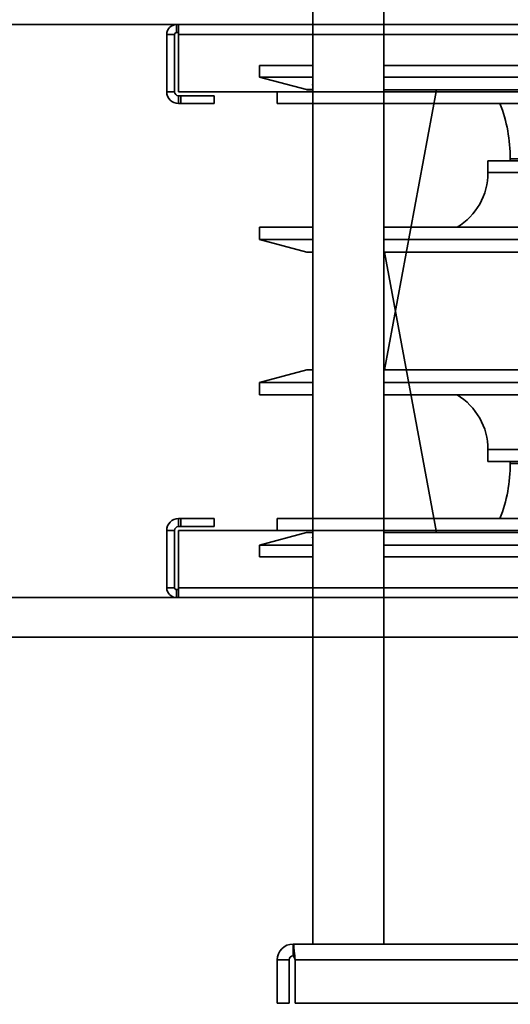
# Model space of a CAD drawing. Header units: millimetres. Extents: x 42175 to 97175, y 10092 to 468192.
# Tile 41 of 256: x 62257 to 62381, y 25505 to 25754. Entities that reach past the tile are written whole.
import ezdxf

# ---------------------------------------------------------------- set-up
doc = ezdxf.new("R2010")
doc.units = ezdxf.units.MM
doc.header["$XCLIPFRAME"] = 2
for name, color, linetype in [('AHU03-3-42843OBJ', 8, 'Continuous'), ('AHU03-3-42950OBJ', 8, 'Continuous'), ('AHU03-3-42960OBJ', 8, 'Continuous'), ('AHU03-3-68109OBJ', 8, 'Continuous'), ('AHU03-3-68634OBJ', 8, 'Continuous'), ('AHU03-3-68635OBJ', 8, 'Continuous')]:
    doc.layers.add(name, color=color, linetype=linetype)
picture_1 = doc.add_image_def('image1.bmp', size_in_pixel=(951, 911))

msp = doc.modelspace()

# ---------------------------------------------------------------- linework, layer by layer
at = {"color": 8, "linetype": 'Continuous', "lineweight": 35, "ltscale": 100}
for p, q in [((61551.76, 25752.8), (63368.76, 25752.8)), ((61551.76, 25607.63), (63368.76, 25607.63)), ((62934.07, 25597.63), (61551.76, 25597.63))]:
    msp.add_line(p, q, dxfattribs=at)
at = {"layer": 'AHU03-3-42843OBJ', "color": 8, "linetype": 'Continuous', "lineweight": 35, "ltscale": 100}
for p, q in [((62317.76, 25742.47), (62317.76, 25739.52)), ((62331.26, 25742.47), (62317.76, 25742.47)), ((62571.26, 25742.47), (62349.26, 25742.47)), ((62329.63, 25736.34), (62317.76, 25739.52)), ((62331.26, 25739.52), (62317.76, 25739.52)), ((62571.26, 25739.52), (62349.26, 25739.52)), ((62331.26, 25737.43), (62331.23, 25737.45)), ((62329.63, 25736.34), (62331.26, 25736.34)), ((62329.89, 25736.3), (62331.26, 25736.3)), ((62349.26, 25736.3), (62517.27, 25736.3)), ((62349.44, 25665.3), (62362.61, 25736.3)), ((62349.45, 25665.3), (62362.61, 25736.3)), ((62349.44, 25695.13), (62362.61, 25624.13)), ((62349.45, 25695.13), (62362.61, 25624.13)), ((62329.63, 25624.09), (62317.76, 25620.91)), ((62329.63, 25624.09), (62331.26, 25624.09)), ((62329.89, 25624.13), (62331.26, 25624.13)), ((62331.26, 25623), (62331.23, 25622.98)), ((62349.26, 25624.13), (62517.27, 25624.13)), ((62317.76, 25617.96), (62317.76, 25620.91)), ((62331.26, 25620.91), (62317.76, 25620.91)), ((62571.26, 25620.91), (62349.26, 25620.91)), ((62331.26, 25617.96), (62317.76, 25617.96)), ((62571.26, 25617.96), (62349.26, 25617.96))]:
    msp.add_line(p, q, dxfattribs=at)
at = {"layer": 'AHU03-3-42843OBJ', "color": 8, "linetype": 'Continuous', "lineweight": 35, "ltscale": 100, "flags": 128}
for points in [[(62331.14, 25737.51), (62331.12, 25737.53), (62331.11, 25737.55), (62331.13, 25737.57), (62331.14, 25737.57), (62331.15, 25737.58), (62331.2, 25737.59), (62331.26, 25737.59)], [(62331.23, 25737.45), (62331.14, 25737.51)], [(62331.14, 25622.92), (62331.12, 25622.9), (62331.11, 25622.88), (62331.13, 25622.86), (62331.14, 25622.86), (62331.15, 25622.85), (62331.2, 25622.84), (62331.26, 25622.84)], [(62331.23, 25622.98), (62331.14, 25622.92)]]:
    msp.add_lwpolyline(points, dxfattribs=at)
at = {"layer": 'AHU03-3-42843OBJ', "color": 8, "linetype": 'Continuous', "lineweight": 35, "ltscale": 100}
for centre, radius, start, end in [((62330.81, 25735.65), 1.85, 76.044, 76.8588), ((62329.89, 25737.3), 1, 255, 270), ((62329.89, 25623.13), 1, 90, 105), ((62330.81, 25624.78), 1.85, 283.1412, 283.956)]:
    msp.add_arc(centre, radius, start, end, dxfattribs=at)
at = {"layer": 'AHU03-3-42950OBJ', "color": 8, "linetype": 'Continuous', "lineweight": 35, "ltscale": 100}
for p, q in [((62375.61, 25718.3), (62544.91, 25718.3)), ((62375.61, 25715.3), (62375.61, 25718.3)), ((62375.61, 25715.3), (62544.91, 25715.3)), ((62317.76, 25698.34), (62317.76, 25701.45)), ((62317.76, 25701.45), (62331.26, 25701.45)), ((62349.26, 25701.45), (62571.26, 25701.45)), ((62317.76, 25698.34), (62331.26, 25698.34)), ((62329.76, 25695.13), (62317.76, 25698.34)), ((62349.26, 25698.34), (62571.26, 25698.34)), ((62329.76, 25695.13), (62331.26, 25695.13)), ((62349.26, 25695.13), (62571.26, 25695.13)), ((62329.76, 25665.3), (62317.76, 25662.09)), ((62329.76, 25665.3), (62331.26, 25665.3)), ((62349.26, 25665.3), (62571.26, 25665.3)), ((62317.76, 25662.09), (62317.76, 25658.98)), ((62317.76, 25662.09), (62331.26, 25662.09)), ((62349.26, 25662.09), (62571.26, 25662.09)), ((62317.76, 25658.98), (62331.26, 25658.98)), ((62349.26, 25658.98), (62571.26, 25658.98)), ((62375.61, 25645.13), (62544.91, 25645.13)), ((62375.61, 25645.13), (62375.61, 25642.13)), ((62375.61, 25642.13), (62544.91, 25642.13))]:
    msp.add_line(p, q, dxfattribs=at)
for centre, start, end in [((62359.44, 25715.3), 301.0705, 0), ((62359.44, 25645.13), 0, 58.9295)]:
    msp.add_arc(centre, 16.17, start, end, dxfattribs=at)
at = {"layer": 'AHU03-3-42960OBJ', "color": 8, "linetype": 'Continuous', "lineweight": 35, "ltscale": 100}
for p, q in [((62381.26, 25718.8), (62539.26, 25718.8)), ((62381.26, 25718.8), (62381.26, 25718.3)), ((62381.26, 25641.63), (62381.26, 25642.13)), ((62381.26, 25641.63), (62539.26, 25641.63))]:
    msp.add_line(p, q, dxfattribs=at)
for centre, start, end in [((62342.46, 25718.8), 0, 21.1525), ((62342.46, 25641.63), 338.8475, 0)]:
    msp.add_arc(centre, 38.8, start, end, dxfattribs=at)
at = {"layer": 'AHU03-3-68109OBJ', "color": 8, "linetype": 'Continuous', "lineweight": 35, "ltscale": 100}
for p, q in [((62296.76, 25752.8), (62296.76, 25750.8)), ((62296.76, 25752.8), (62623.76, 25752.8)), ((62297.26, 25752.8), (62297.26, 25735.8)), ((62294.26, 25750.3), (62294.26, 25735.8)), ((62294.26, 25750.3), (62296.26, 25750.3)), ((62296.26, 25750.3), (62296.26, 25735.8)), ((62296.76, 25750.8), (62297.26, 25750.8)), ((62623.26, 25750.3), (62297.26, 25750.3)), ((62294.26, 25735.8), (62296.26, 25735.8)), ((62297.26, 25735.8), (62623.26, 25735.8)), ((62297.26, 25732.8), (62297.26, 25734.8)), ((62297.26, 25734.8), (62306.26, 25734.8)), ((62297.87, 25732.8), (62297.87, 25734.8)), ((62306.26, 25732.8), (62306.26, 25734.8)), ((62322.26, 25735.8), (62322.26, 25732.8)), ((62297.26, 25732.8), (62306.26, 25732.8)), ((62322.26, 25732.8), (62598.26, 25732.8)), ((62297.26, 25627.63), (62297.26, 25625.63)), ((62297.26, 25627.63), (62306.26, 25627.63)), ((62297.87, 25627.63), (62297.87, 25625.63)), ((62306.26, 25627.63), (62306.26, 25625.63)), ((62322.26, 25624.63), (62322.26, 25627.63)), ((62322.26, 25627.63), (62598.26, 25627.63)), ((62297.26, 25625.63), (62306.26, 25625.63)), ((62294.26, 25610.13), (62294.26, 25624.63)), ((62294.26, 25624.63), (62296.26, 25624.63)), ((62296.26, 25610.13), (62296.26, 25624.63)), ((62297.26, 25607.63), (62297.26, 25624.63)), ((62297.26, 25624.63), (62623.26, 25624.63)), ((62294.26, 25610.13), (62296.26, 25610.13)), ((62623.26, 25610.13), (62297.26, 25610.13)), ((62296.76, 25607.63), (62296.76, 25609.63)), ((62296.76, 25609.63), (62297.26, 25609.63)), ((62296.76, 25607.63), (62623.76, 25607.63))]:
    msp.add_line(p, q, dxfattribs=at)
for centre, radius, start, end in [((62296.76, 25750.3), 2.5, 90, 180), ((62296.76, 25750.3), 0.5, 90, 180), ((62297.26, 25735.8), 3, 180, 270), ((62297.26, 25735.8), 1, 180, 270), ((62297.26, 25624.63), 3, 90, 180), ((62297.26, 25624.63), 1, 90, 180), ((62296.76, 25610.13), 2.5, 180, 270), ((62296.76, 25610.13), 0.5, 180, 270)]:
    msp.add_arc(centre, radius, start, end, dxfattribs=at)
at = {"layer": 'AHU03-3-68634OBJ', "color": 8, "linetype": 'Continuous', "lineweight": 35, "ltscale": 100}
for p, q in [((62326.26, 25519.83), (62326.26, 25516.83)), ((62594.26, 25519.83), (62326.26, 25519.83)), ((62322.26, 25515.83), (62322.26, 25504.83)), ((62322.26, 25515.83), (62325.26, 25515.83)), ((62325.26, 25515.83), (62325.26, 25504.83)), ((62326.68, 25516.86), (62326.71, 25516.45)), ((62326.71, 25516.45), (62326.76, 25515.83)), ((62326.76, 25515.83), (62326.76, 25504.83)), ((62593.76, 25515.83), (62326.76, 25515.83)), ((62322.26, 25504.83), (62325.26, 25504.83)), ((62593.76, 25504.83), (62326.76, 25504.83))]:
    msp.add_line(p, q, dxfattribs=at)
at = {"layer": 'AHU03-3-68634OBJ', "color": 8, "linetype": 'Continuous', "lineweight": 35, "ltscale": 100, "flags": 128}
for points in [[(62326.26, 25519.83), (62326.31, 25519.77), (62326.36, 25519.61), (62326.42, 25519.35), (62326.47, 25519), (62326.57, 25518.05), (62326.68, 25516.86)], [(62326.26, 25516.83), (62326.38, 25516.75), (62326.51, 25516.53), (62326.76, 25515.83)]]:
    msp.add_lwpolyline(points, dxfattribs=at)
at = {"layer": 'AHU03-3-68634OBJ', "color": 8, "linetype": 'Continuous', "lineweight": 35, "ltscale": 100}
for radius in [4, 1]:
    msp.add_arc((62326.26, 25515.83), radius, 90, 180, dxfattribs=at)
at = {"layer": 'AHU03-3-68635OBJ', "color": 8, "linetype": 'Continuous', "lineweight": 35, "ltscale": 100}
for p, q in [((62331.26, 25627.63), (62331.26, 25840.6)), ((62349.26, 25627.63), (62349.26, 25840.6)), ((62331.26, 25732.8), (62331.26, 25519.83)), ((62349.26, 25732.8), (62349.26, 25519.83))]:
    msp.add_line(p, q, dxfattribs=at)

# ---------------------------------------------------------------- pictures from other files: only their frames are drawn
at = {"color": 8, "lineweight": 13}
image = msp.add_image(picture_1, insert=(61504.13, 26425.82), size_in_units=(1986.02, 1904.63), rotation=-90, dxfattribs=at)
image.set_boundary_path([(-0.5, -0.5), (950.5, 910.5)])

doc.saveas('drawing.dxf')
